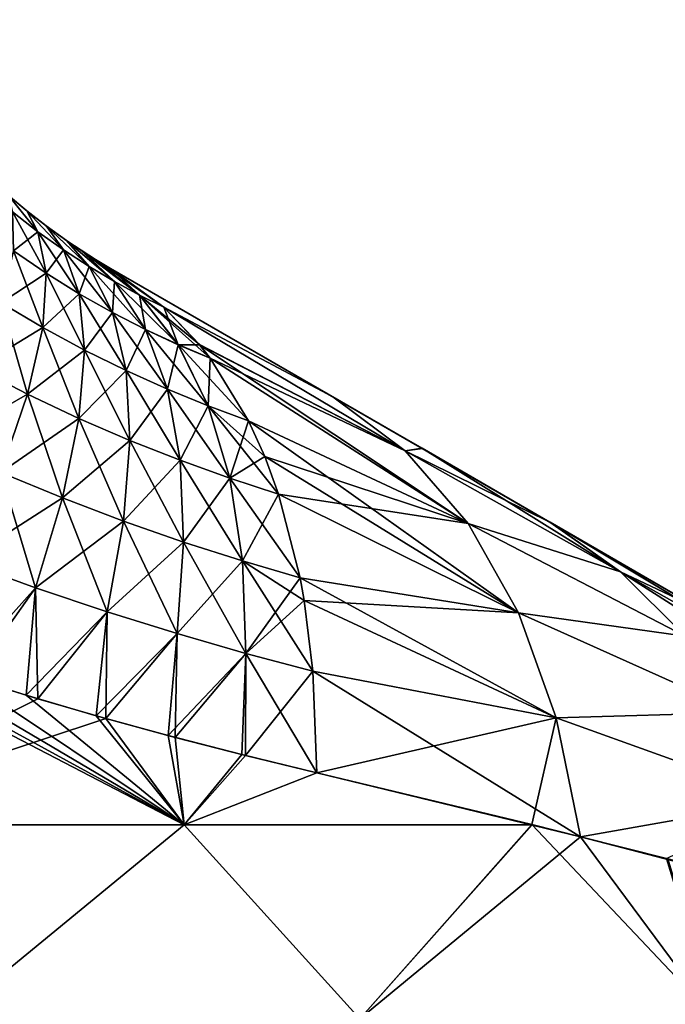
# Model space of a CAD drawing. Header units: metres. Extents: x -31 to 116, y -82 to 82.
# Tile 20 of 256: x 8 to 10, y -64 to -61. Entities that reach past the tile are written whole.
import ezdxf

# ---------------------------------------------------------------- set-up
doc = ezdxf.new("R2010")
doc.units = ezdxf.units.M
doc.layers.add('solid_80000000GA_10_1', color=7, linetype='CONTINUOUS')

msp = doc.modelspace()

# ---------------------------------------------------------------- linework, layer by layer
at = {"layer": 'solid_80000000GA_10_1'}
for points in [[(9.311148, -65, 0.267873), (0.283166, -59.787411, 0.043632), (0.282783, -59.785282, 0.003692)], [(9.311148, -65, 0.267873), (0.282783, -59.785282, 0.003692), (0.283044, -59.786739, -0.036404)], [(9.238417, -65, -1.19201), (0.283044, -59.786739, -0.036404), (0.283917, -59.791615, -0.075673)], [(9.238417, -65, -1.19201), (9.311148, -65, 0.267873), (0.283044, -59.786739, -0.036404)], [(9.154608, -65, 1.721159), (0.284129, -59.792816, 0.082672), (0.283166, -59.787411, 0.043632)], [(9.311148, -65, 0.267873), (9.154608, -65, 1.721159), (0.283166, -59.787411, 0.043632)], [(8.938205, -65, -2.622541), (0.283917, -59.791615, -0.075673), (0.285257, -59.799259, -0.113568)], [(8.938205, -65, -2.622541), (9.238417, -65, -1.19201), (0.283917, -59.791615, -0.075673)], [(8.772651, -65, 3.132065), (0.285533, -59.80088, 0.120461), (0.284129, -59.792816, 0.082672)], [(9.154608, -65, 1.721159), (8.772651, -65, 3.132065), (0.284129, -59.792816, 0.082672)], [(8.417905, -65, -3.988496), (0.285257, -59.799259, -0.113568), (0.286903, -59.808956, -0.150187)], [(8.417905, -65, -3.988496), (8.938205, -65, -2.622541), (0.285257, -59.799259, -0.113568)], [(8.174682, -65, 4.465849), (0.287233, -59.810951, 0.156916), (0.285533, -59.80088, 0.120461)], [(8.772651, -65, 3.132065), (8.174682, -65, 4.465849), (0.285533, -59.80088, 0.120461)], [(8.417905, -65, -3.988496), (0.286903, -59.808956, -0.150187), (0.288753, -59.820297, -0.186045)], [(8.174682, -65, 4.465849), (7.375425, -65, 5.689669), (0.287233, -59.810951, 0.156916)], [(7.690328, -65, -5.256242), (8.417905, -65, -3.988496), (0.288753, -59.820297, -0.186045)], [(7.98627, -61.437847, -5.474066), (8.077026, -61.549461, -5.955776), (7.998929, -61.488625, -6.025033)], [(7.98627, -61.437847, -5.474066), (8.042862, -61.485336, -5.422843), (8.077026, -61.549461, -5.955776)], [(7.987923, -61.439285, 5.472717), (8.042862, -61.485336, -5.422843), (7.98627, -61.437847, -5.474066)], [(7.987923, -61.439285, 5.472717), (8.044346, -61.486534, 5.421354), (8.042862, -61.485336, -5.422843)], [(8.077017, -61.549438, 5.955666), (8.044346, -61.486534, 5.421354), (7.987923, -61.439285, 5.472717)], [(8.077017, -61.549438, 5.955666), (7.987923, -61.439285, 5.472717), (7.998924, -61.488605, 6.02492)], [(8.042862, -61.485336, -5.422843), (8.155467, -61.605247, -5.877018), (8.077026, -61.549461, -5.955776)], [(8.042862, -61.485336, -5.422843), (8.101923, -61.531269, -5.357983), (8.155467, -61.605247, -5.877018)], [(8.044346, -61.486534, 5.421354), (8.101923, -61.531269, -5.357983), (8.042862, -61.485336, -5.422843)], [(8.044346, -61.486534, 5.421354), (8.103231, -61.532249, 5.356414), (8.101923, -61.531269, -5.357983)], [(8.155453, -61.605225, 5.876913), (8.103231, -61.532249, 5.356414), (8.044346, -61.486534, 5.421354)], [(8.155453, -61.605225, 5.876913), (8.044346, -61.486534, 5.421354), (8.077017, -61.549438, 5.955666)], [(7.998924, -61.488605, 6.02492), (8.001433, -61.607811, 6.551445), (8.10239, -61.676647, 6.462043)], [(8.077017, -61.549438, 5.955666), (7.998924, -61.488605, 6.02492), (8.10239, -61.676647, 6.462043)], [(8.001431, -61.607838, -6.551538), (7.998929, -61.488625, -6.025033), (8.077026, -61.549461, -5.955776)], [(8.101923, -61.531269, -5.357983), (8.233786, -61.65612, -5.78849), (8.155467, -61.605247, -5.877018)], [(8.101923, -61.531269, -5.357983), (8.164695, -61.576366, -5.276357), (8.233786, -61.65612, -5.78849)], [(8.103231, -61.532249, 5.356414), (8.164695, -61.576366, -5.276357), (8.101923, -61.531269, -5.357983)], [(8.103231, -61.532249, 5.356414), (8.165674, -61.577042, 5.274973), (8.164695, -61.576366, -5.276357)], [(8.233768, -61.656097, 5.788389), (8.165674, -61.577042, 5.274973), (8.103231, -61.532249, 5.356414)], [(8.233768, -61.656097, 5.788389), (8.103231, -61.532249, 5.356414), (8.155453, -61.605225, 5.876913)], [(8.001431, -61.607838, -6.551538), (8.077026, -61.549461, -5.955776), (8.102391, -61.676674, -6.462132)], [(8.077017, -61.549438, 5.955666), (8.10239, -61.676647, 6.462043), (8.20402, -61.739777, 6.363803)], [(8.155453, -61.605225, 5.876913), (8.077017, -61.549438, 5.955666), (8.20402, -61.739777, 6.363803)], [(8.102391, -61.676674, -6.462132), (8.077026, -61.549461, -5.955776), (8.155467, -61.605247, -5.877018)], [(8.164695, -61.576366, -5.276357), (8.311568, -61.702274, -5.690274), (8.233786, -61.65612, -5.78849)], [(8.164695, -61.576366, -5.276357), (8.208581, -61.605778, -5.21092), (8.311568, -61.702274, -5.690274)], [(8.165674, -61.577042, 5.274973), (8.208581, -61.605778, -5.21092), (8.164695, -61.576366, -5.276357)], [(8.165674, -61.577042, 5.274973), (8.20927, -61.606228, 5.209837), (8.208581, -61.605778, -5.21092)], [(8.311544, -61.702244, 5.690177), (8.20927, -61.606228, 5.209837), (8.165674, -61.577042, 5.274973)], [(8.311544, -61.702244, 5.690177), (8.165674, -61.577042, 5.274973), (8.233768, -61.656097, 5.788389)], [(8.001431, -61.607838, -6.551538), (8.102391, -61.676674, -6.462132), (7.96427, -61.76799, -7.065739)], [(8.001433, -61.607811, 6.551445), (7.964278, -61.767967, 7.065668), (8.09174, -61.84346, 6.95733)], [(8.10239, -61.676647, 6.462043), (8.001433, -61.607811, 6.551445), (8.09174, -61.84346, 6.95733)], [(8.102391, -61.676674, -6.462132), (8.155467, -61.605247, -5.877018), (8.204025, -61.739803, -6.363889)], [(8.155453, -61.605225, 5.876913), (8.20402, -61.739777, 6.363803), (8.305722, -61.79726, 6.256439)], [(8.233768, -61.656097, 5.788389), (8.155453, -61.605225, 5.876913), (8.305722, -61.79726, 6.256439)], [(8.204025, -61.739803, -6.363889), (8.155467, -61.605247, -5.877018), (8.233786, -61.65612, -5.78849)], [(8.208581, -61.605778, -5.21092), (8.388412, -61.743908, -5.582558), (8.311568, -61.702274, -5.690274)], [(8.208581, -61.605778, -5.21092), (8.253764, -61.63435, -5.135581), (8.388412, -61.743908, -5.582558)], [(8.20927, -61.606228, 5.209837), (8.253764, -61.63435, -5.135581), (8.208581, -61.605778, -5.21092)], [(8.20927, -61.606228, 5.209837), (8.254124, -61.634571, 5.134953), (8.253764, -61.63435, -5.135581)], [(8.388384, -61.743881, 5.582464), (8.254124, -61.634571, 5.134953), (8.20927, -61.606228, 5.209837)], [(8.388384, -61.743881, 5.582464), (8.20927, -61.606228, 5.209837), (8.311544, -61.702244, 5.690177)], [(8.253764, -61.63435, -5.135581), (8.3, -61.66188, -5.049683), (8.388412, -61.743908, -5.582558)], [(8.3, -61.66188, 5.049683), (8.3, -61.66188, -5.049683), (8.253764, -61.63435, -5.135581)], [(8.254124, -61.634571, 5.134953), (8.3, -61.66188, 5.049683), (8.253764, -61.63435, -5.135581)], [(8.463824, -61.781158, 5.465273), (8.3, -61.66188, 5.049683), (8.254124, -61.634571, 5.134953)], [(8.463824, -61.781158, 5.465273), (8.254124, -61.634571, 5.134953), (8.388384, -61.743881, 5.582464)], [(8.204025, -61.739803, -6.363889), (8.233786, -61.65612, -5.78849), (8.305733, -61.797287, -6.256522)], [(8.233768, -61.656097, 5.788389), (8.305722, -61.79726, 6.256439), (8.406955, -61.849281, 6.140003)], [(8.311544, -61.702244, 5.690177), (8.233768, -61.656097, 5.788389), (8.406955, -61.849281, 6.140003)], [(8.305733, -61.797287, -6.256522), (8.233786, -61.65612, -5.78849), (8.311568, -61.702274, -5.690274)], [(8.3, -61.66188, -5.049683), (8.463867, -61.781319, -5.465514), (8.388412, -61.743908, -5.582558)], [(8.982635, -62.056, -4.632616), (8.463867, -61.781319, -5.465514), (8.3, -61.66188, -5.049683)], [(8.982635, -62.056, -4.632616), (8.3, -61.66188, -5.049683), (8.3, -61.66188, 5.049683)], [(8.982535, -62.055943, 4.632701), (8.3, -61.66188, 5.049683), (8.463824, -61.781158, 5.465273)], [(9.649027, -62.440742, 4.154275), (8.3, -61.66188, 5.049683), (8.982535, -62.055943, 4.632701)], [(10.12952, -62.718155, 3.757318), (8.3, -61.66188, 5.049683), (9.649027, -62.440742, 4.154275)], [(10.295148, -62.813778, 3.608952), (8.3, -61.66188, 5.049683), (10.12952, -62.718155, 3.757318)], [(10.912237, -63.170055, 2.99385), (8.3, -61.66188, 5.049683), (10.295148, -62.813778, 3.608952)], [(11.151198, -63.308022, 2.714435), (8.3, -61.66188, 5.049683), (10.912237, -63.170055, 2.99385)], [(9.25738, -62.214622, -4.444786), (8.982635, -62.056, -4.632616), (8.3, -61.66188, 5.049683)], [(9.649123, -62.440796, -4.154202), (9.25738, -62.214622, -4.444786), (8.3, -61.66188, 5.049683)], [(10.1303, -62.718605, -3.756635), (9.649123, -62.440796, -4.154202), (8.3, -61.66188, 5.049683)], [(10.295202, -62.813812, -3.608917), (10.1303, -62.718605, -3.756635), (8.3, -61.66188, 5.049683)], [(10.91224, -63.170059, -2.993848), (10.295202, -62.813812, -3.608917), (8.3, -61.66188, 5.049683)], [(11.147813, -63.306065, -2.718735), (10.91224, -63.170059, -2.993848), (8.3, -61.66188, 5.049683)], [(11.359364, -63.428204, -2.432589), (11.147813, -63.306065, -2.718735), (8.3, -61.66188, 5.049683)], [(11.546299, -63.536133, -2.13667), (11.359364, -63.428204, -2.432589), (8.3, -61.66188, 5.049683)], [(11.707412, -63.62915, -1.833362), (11.546299, -63.536133, -2.13667), (8.3, -61.66188, 5.049683)], [(11.951754, -63.770222, -1.213152), (11.707412, -63.62915, -1.833362), (8.3, -61.66188, 5.049683)], [(12.091379, -63.850834, -0.594195), (11.951754, -63.770222, -1.213152), (8.3, -61.66188, 5.049683)], [(12.135178, -63.876122), (12.091379, -63.850834, -0.594195), (8.3, -61.66188, 5.049683)], [(12.092862, -63.851688, 0.583998), (12.135178, -63.876122), (8.3, -61.66188, 5.049683)], [(11.956246, -63.772816, 1.198503), (12.092862, -63.851688, 0.583998), (8.3, -61.66188, 5.049683)], [(11.713902, -63.632896, 1.81986), (11.956246, -63.772816, 1.198503), (8.3, -61.66188, 5.049683)], [(11.552804, -63.539886, 2.125434), (11.713902, -63.632896, 1.81986), (8.3, -61.66188, 5.049683)], [(11.364888, -63.431393, 2.4245), (11.552804, -63.539886, 2.125434), (8.3, -61.66188, 5.049683)], [(11.151198, -63.308022, 2.714435), (11.364888, -63.431393, 2.4245), (8.3, -61.66188, 5.049683)], [(8.102391, -61.676674, -6.462132), (8.091735, -61.843487, -6.957399), (7.96427, -61.76799, -7.065739)], [(8.102391, -61.676674, -6.462132), (8.204025, -61.739803, -6.363889), (8.091735, -61.843487, -6.957399)], [(8.10239, -61.676647, 6.462043), (8.09174, -61.84346, 6.95733), (8.219709, -61.912697, 6.840646)], [(8.20402, -61.739777, 6.363803), (8.10239, -61.676647, 6.462043), (8.219709, -61.912697, 6.840646)], [(8.305733, -61.797287, -6.256522), (8.311568, -61.702274, -5.690274), (8.406969, -61.849312, -6.140082)], [(8.311544, -61.702244, 5.690177), (8.406955, -61.849281, 6.140003), (8.50719, -61.896053, 6.014644)], [(8.388384, -61.743881, 5.582464), (8.311544, -61.702244, 5.690177), (8.50719, -61.896053, 6.014644)], [(8.406969, -61.849312, -6.140082), (8.311568, -61.702274, -5.690274), (8.388412, -61.743908, -5.582558)], [(8.204025, -61.739803, -6.363889), (8.219709, -61.912727, -6.840713), (8.091735, -61.843487, -6.957399)], [(8.20402, -61.739777, 6.363803), (8.219709, -61.912697, 6.840646), (8.347495, -61.975723, 6.715335)], [(8.305722, -61.79726, 6.256439), (8.20402, -61.739777, 6.363803), (8.347495, -61.975723, 6.715335)], [(8.204025, -61.739803, -6.363889), (8.305733, -61.797287, -6.256522), (8.219709, -61.912727, -6.840713)], [(8.388384, -61.743881, 5.582464), (8.50719, -61.896053, 6.014644), (8.605893, -61.937782, 5.880477)], [(8.573153, -61.895916, 5.778841), (8.388384, -61.743881, 5.582464), (8.605893, -61.937782, 5.880477)], [(8.573153, -61.895916, 5.778841), (8.463824, -61.781158, 5.465273), (8.388384, -61.743881, 5.582464)], [(8.507209, -61.896084, -6.01472), (8.388412, -61.743908, -5.582558), (8.463867, -61.781319, -5.465514)], [(8.406969, -61.849312, -6.140082), (8.388412, -61.743908, -5.582558), (8.507209, -61.896084, -6.01472)], [(7.96427, -61.76799, -7.065739), (8.091735, -61.843487, -6.957399), (7.887905, -61.967197, -7.561643)], [(7.964278, -61.767967, 7.065668), (7.887915, -61.967175, 7.561593), (8.045202, -62.048035, 7.436114)], [(8.09174, -61.84346, 6.95733), (7.964278, -61.767967, 7.065668), (8.045202, -62.048035, 7.436114)], [(9.2043, -62.221504, 5.130762), (8.463824, -61.781158, 5.465273), (8.573153, -61.895916, 5.778841)], [(9.2043, -62.221504, 5.130762), (8.982535, -62.055943, 4.632701), (8.463824, -61.781158, 5.465273)], [(8.573224, -61.896229, -5.779294), (8.507209, -61.896084, -6.01472), (8.463867, -61.781319, -5.465514)], [(9.2043, -62.221504, -5.130761), (8.573224, -61.896229, -5.779294), (8.463867, -61.781319, -5.465514)], [(9.2043, -62.221504, -5.130761), (8.463867, -61.781319, -5.465514), (8.982635, -62.056, -4.632616)], [(8.305733, -61.797287, -6.256522), (8.347499, -61.97575, -6.715399), (8.219709, -61.912727, -6.840713)], [(8.305722, -61.79726, 6.256439), (8.347495, -61.975723, 6.715335), (8.47447, -62.032722, 6.581434)], [(8.406955, -61.849281, 6.140003), (8.305722, -61.79726, 6.256439), (8.47447, -62.032722, 6.581434)], [(8.305733, -61.797287, -6.256522), (8.406969, -61.849312, -6.140082), (8.347499, -61.97575, -6.715399)], [(8.091735, -61.843487, -6.957399), (8.045196, -62.048058, -7.436163), (7.887905, -61.967197, -7.561643)], [(8.091735, -61.843487, -6.957399), (8.219709, -61.912727, -6.840713), (8.045196, -62.048058, -7.436163)], [(8.09174, -61.84346, 6.95733), (8.045202, -62.048035, 7.436114), (8.202377, -62.122192, 7.302532)], [(8.219709, -61.912697, 6.840646), (8.09174, -61.84346, 6.95733), (8.202377, -62.122192, 7.302532)], [(8.406969, -61.849312, -6.140082), (8.474478, -62.032753, -6.581495), (8.347499, -61.97575, -6.715399)], [(8.406955, -61.849281, 6.140003), (8.47447, -62.032722, 6.581434), (8.600028, -62.083931, 6.43907)], [(8.50719, -61.896053, 6.014644), (8.406955, -61.849281, 6.140003), (8.600028, -62.083931, 6.43907)], [(8.406969, -61.849312, -6.140082), (8.507209, -61.896084, -6.01472), (8.474478, -62.032753, -6.581495)], [(8.507209, -61.896084, -6.01472), (8.600039, -62.083961, -6.43913), (8.474478, -62.032753, -6.581495)], [(8.50719, -61.896053, 6.014644), (8.600028, -62.083931, 6.43907), (8.723553, -62.129555, 6.288332)], [(8.605893, -61.937782, 5.880477), (8.50719, -61.896053, 6.014644), (8.723553, -62.129555, 6.288332)], [(8.507209, -61.896084, -6.01472), (8.605845, -61.937943, -5.88056), (8.600039, -62.083961, -6.43913)], [(8.573224, -61.896229, -5.779294), (8.605845, -61.937943, -5.88056), (8.507209, -61.896084, -6.01472)], [(9.2043, -62.221504, 5.130762), (8.573153, -61.895916, 5.778841), (8.605893, -61.937782, 5.880477)], [(9.39746, -62.444763, -5.617464), (8.605845, -61.937943, -5.88056), (8.573224, -61.896229, -5.779294)], [(9.39746, -62.444763, -5.617464), (8.573224, -61.896229, -5.779294), (9.2043, -62.221504, -5.130761)], [(8.219709, -61.912727, -6.840713), (8.202374, -62.122215, -7.302579), (8.045196, -62.048058, -7.436163)], [(8.219709, -61.912727, -6.840713), (8.347499, -61.97575, -6.715399), (8.202374, -62.122215, -7.302579)], [(8.219709, -61.912697, 6.840646), (8.202377, -62.122192, 7.302532), (8.358691, -62.189724, 7.160596)], [(8.347495, -61.975723, 6.715335), (8.219709, -61.912697, 6.840646), (8.358691, -62.189724, 7.160596)], [(8.605845, -61.937943, -5.88056), (8.723558, -62.129635, -6.288425), (8.600039, -62.083961, -6.43913)], [(9.39746, -62.444763, -5.617464), (8.723558, -62.129635, -6.288425), (8.605845, -61.937943, -5.88056)], [(9.39746, -62.444763, 5.617464), (8.605893, -61.937782, 5.880477), (8.723553, -62.129555, 6.288332)], [(9.39746, -62.444763, 5.617464), (9.2043, -62.221504, 5.130762), (8.605893, -61.937782, 5.880477)], [(7.887905, -61.967197, -7.561643), (8.045196, -62.048058, -7.436163), (7.773222, -62.203136, -8.033478)], [(8.045202, -62.048035, 7.436114), (7.887915, -61.967175, 7.561593), (7.963285, -62.288136, 7.89317)], [(8.347499, -61.97575, -6.715399), (8.35869, -62.189751, -7.160642), (8.202374, -62.122215, -7.302579)], [(8.347495, -61.975723, 6.715335), (8.358691, -62.189724, 7.160596), (8.513474, -62.250847, 7.010355)], [(8.47447, -62.032722, 6.581434), (8.347495, -61.975723, 6.715335), (8.513474, -62.250847, 7.010355)], [(8.347499, -61.97575, -6.715399), (8.474478, -62.032753, -6.581495), (8.35869, -62.189751, -7.160642)], [(8.045196, -62.048058, -7.436163), (7.963278, -62.288151, -7.8932), (7.773222, -62.203136, -8.033478)], [(8.045196, -62.048058, -7.436163), (8.202374, -62.122215, -7.302579), (7.963278, -62.288151, -7.8932)], [(8.045202, -62.048035, 7.436114), (7.963285, -62.288136, 7.89317), (8.1522, -62.3661, 7.744708)], [(8.202377, -62.122192, 7.302532), (8.045202, -62.048035, 7.436114), (8.1522, -62.3661, 7.744708)], [(8.474478, -62.032753, -6.581495), (8.513476, -62.25087, -7.010399), (8.35869, -62.189751, -7.160642)], [(8.47447, -62.032722, 6.581434), (8.513474, -62.250847, 7.010355), (8.666078, -62.305809, 6.851941)], [(8.600028, -62.083931, 6.43907), (8.47447, -62.032722, 6.581434), (8.666078, -62.305809, 6.851941)], [(8.474478, -62.032753, -6.581495), (8.600039, -62.083961, -6.43913), (8.513476, -62.25087, -7.010399)], [(9.256534, -62.214134, 4.445385), (8.982535, -62.055943, 4.632701), (9.2043, -62.221504, 5.130762)], [(9.649027, -62.440742, 4.154275), (8.982535, -62.055943, 4.632701), (9.256534, -62.214134, 4.445385)], [(9.2043, -62.221504, -5.130761), (8.982635, -62.056, -4.632616), (9.25738, -62.214622, -4.444786)], [(8.600039, -62.083961, -6.43913), (8.666083, -62.305836, -6.851983), (8.513476, -62.25087, -7.010399)], [(8.600028, -62.083931, 6.43907), (8.666078, -62.305809, 6.851941), (8.815863, -62.354893, 6.685524)], [(8.773194, -62.238766, 6.489588), (8.600028, -62.083931, 6.43907), (8.815863, -62.354893, 6.685524)], [(8.773194, -62.238766, 6.489588), (8.723553, -62.129555, 6.288332), (8.600028, -62.083931, 6.43907)], [(8.600039, -62.083961, -6.43913), (8.723558, -62.129635, -6.288425), (8.666083, -62.305836, -6.851983)], [(8.202374, -62.122215, -7.302579), (8.152195, -62.366119, -7.744737), (7.963278, -62.288151, -7.8932)], [(8.202374, -62.122215, -7.302579), (8.35869, -62.189751, -7.160642), (8.152195, -62.366119, -7.744737)], [(8.202377, -62.122192, 7.302532), (8.1522, -62.3661, 7.744708), (8.3392, -62.437176, 7.587878)], [(8.358691, -62.189724, 7.160596), (8.202377, -62.122192, 7.302532), (8.3392, -62.437176, 7.587878)], [(8.723558, -62.129635, -6.288425), (8.77319, -62.23877, -6.489585), (8.666083, -62.305836, -6.851983)], [(9.39746, -62.444763, 5.617464), (8.723553, -62.129555, 6.288332), (8.773194, -62.238766, 6.489588)], [(9.552715, -62.719074, -6.091434), (8.77319, -62.23877, -6.489585), (8.723558, -62.129635, -6.288425)], [(9.552715, -62.719074, -6.091434), (8.723558, -62.129635, -6.288425), (9.39746, -62.444763, -5.617464)], [(8.35869, -62.189751, -7.160642), (8.339198, -62.437195, -7.587906), (8.152195, -62.366119, -7.744737)], [(8.35869, -62.189751, -7.160642), (8.513476, -62.25087, -7.010399), (8.339198, -62.437195, -7.587906)], [(8.358691, -62.189724, 7.160596), (8.3392, -62.437176, 7.587878), (8.523602, -62.501617, 7.422772)], [(8.513474, -62.250847, 7.010355), (8.358691, -62.189724, 7.160596), (8.523602, -62.501617, 7.422772)], [(8.77319, -62.23877, -6.489585), (8.815839, -62.354919, -6.68551), (8.666083, -62.305836, -6.851983)], [(9.552715, -62.719074, -6.091434), (8.815839, -62.354919, -6.68551), (8.77319, -62.23877, -6.489585)], [(9.39746, -62.444763, 5.617464), (8.773194, -62.238766, 6.489588), (8.815863, -62.354893, 6.685524)], [(9.649027, -62.440742, 4.154275), (9.256534, -62.214134, 4.445385), (9.2043, -62.221504, 5.130762)], [(9.2043, -62.221504, -5.130761), (9.25738, -62.214622, -4.444786), (9.865885, -62.593544, -4.564061)], [(9.865886, -62.593548, 4.564062), (9.2043, -62.221504, 5.130762), (9.39746, -62.444763, 5.617464)], [(9.865886, -62.593548, 4.564062), (9.649027, -62.440742, 4.154275), (9.2043, -62.221504, 5.130762)], [(9.39746, -62.444763, -5.617464), (9.2043, -62.221504, -5.130761), (9.865885, -62.593544, -4.564061)], [(9.865885, -62.593544, -4.564061), (9.25738, -62.214622, -4.444786), (9.649123, -62.440796, -4.154202)], [(8.513476, -62.25087, -7.010399), (8.523602, -62.501637, -7.4228), (8.339198, -62.437195, -7.587906)], [(8.513474, -62.250847, 7.010355), (8.523602, -62.501617, 7.422772), (8.704746, -62.559704, 7.249559)], [(8.666078, -62.305809, 6.851941), (8.513474, -62.250847, 7.010355), (8.704746, -62.559704, 7.249559)], [(8.513476, -62.25087, -7.010399), (8.666083, -62.305836, -6.851983), (8.523602, -62.501637, -7.4228)], [(7.963278, -62.288151, -7.8932), (8.152195, -62.366119, -7.744737), (7.846861, -62.561157, -8.323495)], [(7.963285, -62.288136, 7.89317), (7.846866, -62.56115, 8.323483), (8.069679, -62.641926, 8.162602)], [(8.1522, -62.3661, 7.744708), (7.963285, -62.288136, 7.89317), (8.069679, -62.641926, 8.162602)], [(8.666083, -62.305836, -6.851983), (8.704747, -62.559723, -7.249585), (8.523602, -62.501637, -7.4228)], [(8.666078, -62.305809, 6.851941), (8.704746, -62.559704, 7.249559), (8.881979, -62.611752, 7.068436)], [(8.815863, -62.354893, 6.685524), (8.666078, -62.305809, 6.851941), (8.881979, -62.611752, 7.068436)], [(8.666083, -62.305836, -6.851983), (8.815839, -62.354919, -6.68551), (8.704747, -62.559723, -7.249585)], [(8.815839, -62.354919, -6.68551), (8.881884, -62.611851, -7.06837), (8.704747, -62.559723, -7.249585)], [(9.552715, -62.719074, -6.091434), (8.881884, -62.611851, -7.06837), (8.815839, -62.354919, -6.68551)], [(9.552715, -62.719074, 6.091434), (8.815863, -62.354893, 6.685524), (8.881979, -62.611752, 7.068436)], [(9.552715, -62.719074, 6.091434), (9.39746, -62.444763, 5.617464), (8.815863, -62.354893, 6.685524)], [(8.152195, -62.366119, -7.744737), (8.069676, -62.641937, -8.162616), (7.846861, -62.561157, -8.323495)], [(8.152195, -62.366119, -7.744737), (8.339198, -62.437195, -7.587906), (8.069676, -62.641937, -8.162616)], [(8.1522, -62.3661, 7.744708), (8.069679, -62.641926, 8.162602), (8.289198, -62.715675, 7.992994)], [(8.3392, -62.437176, 7.587878), (8.1522, -62.3661, 7.744708), (8.289198, -62.715675, 7.992994)], [(8.339198, -62.437195, -7.587906), (8.289196, -62.715683, -7.993006), (8.069676, -62.641937, -8.162616)], [(8.339198, -62.437195, -7.587906), (8.523602, -62.501637, -7.4228), (8.289196, -62.715683, -7.993006)], [(8.3392, -62.437176, 7.587878), (8.289198, -62.715675, 7.992994), (8.504745, -62.782707, 7.814829)], [(8.523602, -62.501617, 7.422772), (8.3392, -62.437176, 7.587878), (8.504745, -62.782707, 7.814829)], [(10.063841, -62.790169, 4.964829), (9.39746, -62.444763, 5.617464), (9.552715, -62.719074, 6.091434)], [(10.063841, -62.790169, 4.964829), (9.865886, -62.593548, 4.564062), (9.39746, -62.444763, 5.617464)], [(9.39746, -62.444763, -5.617464), (9.865885, -62.593544, -4.564061), (10.06384, -62.790165, -4.964828)], [(9.552715, -62.719074, -6.091434), (9.39746, -62.444763, -5.617464), (10.06384, -62.790165, -4.964828)], [(10.12952, -62.718155, 3.757318), (9.649027, -62.440742, 4.154275), (9.865886, -62.593548, 4.564062)], [(10.502784, -62.952991, -3.932495), (9.649123, -62.440796, -4.154202), (10.1303, -62.718605, -3.756635)], [(9.865885, -62.593544, -4.564061), (9.649123, -62.440796, -4.154202), (10.502784, -62.952991, -3.932495)], [(8.523602, -62.501637, -7.4228), (8.504744, -62.782719, -7.814841), (8.289196, -62.715683, -7.993006)], [(8.523602, -62.501637, -7.4228), (8.704747, -62.559723, -7.249585), (8.504744, -62.782719, -7.814841)], [(8.523602, -62.501617, 7.422772), (8.504745, -62.782707, 7.814829), (8.715673, -62.843349, 7.62835)], [(8.704746, -62.559704, 7.249559), (8.523602, -62.501617, 7.422772), (8.715673, -62.843349, 7.62835)], [(8.069679, -62.641926, 8.162602), (7.846866, -62.56115, 8.323483), (7.831748, -62.906788, 8.634418)], [(7.846861, -62.561157, -8.323495), (8.069676, -62.641937, -8.162616), (7.873055, -62.91996, -8.606995)], [(8.704747, -62.559723, -7.249585), (8.715673, -62.843361, -7.628362), (8.504744, -62.782719, -7.814841)], [(8.704746, -62.559704, 7.249559), (8.715673, -62.843349, 7.62835), (8.92135, -62.898048, 7.433939)], [(8.894424, -62.681103, 7.162169), (8.704746, -62.559704, 7.249559), (8.92135, -62.898048, 7.433939)], [(8.894424, -62.681103, 7.162169), (8.881979, -62.611752, 7.068436), (8.704746, -62.559704, 7.249559)], [(8.704747, -62.559723, -7.249585), (8.881884, -62.611851, -7.06837), (8.715673, -62.843361, -7.628362)], [(9.865885, -62.593544, -4.564061), (10.502784, -62.952991, -3.932495), (10.695824, -63.122211, -4.250671)], [(10.06384, -62.790165, -4.964828), (9.865885, -62.593544, -4.564061), (10.695824, -63.122211, -4.250671)], [(10.695825, -63.122211, 4.250673), (9.865886, -62.593548, 4.564062), (10.063841, -62.790169, 4.964829)], [(10.502784, -62.952991, 3.932496), (10.12952, -62.718155, 3.757318), (9.865886, -62.593548, 4.564062)], [(10.695825, -63.122211, 4.250673), (10.502784, -62.952991, 3.932496), (9.865886, -62.593548, 4.564062)], [(8.881884, -62.611851, -7.06837), (8.89427, -62.680893, -7.161678), (8.715673, -62.843361, -7.628362)], [(9.668066, -63.040905, -6.546567), (8.89427, -62.680893, -7.161678), (8.881884, -62.611851, -7.06837)], [(9.668066, -63.040905, -6.546567), (8.881884, -62.611851, -7.06837), (9.552715, -62.719074, -6.091434)], [(9.552715, -62.719074, 6.091434), (8.881979, -62.611752, 7.068436), (8.894424, -62.681103, 7.162169)], [(8.069679, -62.641926, 8.162602), (7.831748, -62.906788, 8.634418), (8.040339, -62.971836, 8.492601)], [(8.069676, -62.641937, -8.162616), (8.076905, -62.982864, -8.466866), (7.873055, -62.91996, -8.606995)], [(8.289198, -62.715675, 7.992994), (8.069679, -62.641926, 8.162602), (8.040339, -62.971836, 8.492601)], [(8.069676, -62.641937, -8.162616), (8.289196, -62.715683, -7.993006), (8.076905, -62.982864, -8.466866)], [(8.89427, -62.680893, -7.161678), (8.921274, -62.898006, -7.433758), (8.715673, -62.843361, -7.628362)], [(9.668066, -63.040905, -6.546567), (8.921274, -62.898006, -7.433758), (8.89427, -62.680893, -7.161678)], [(9.668066, -63.040905, 6.546568), (8.894424, -62.681103, 7.162169), (8.92135, -62.898048, 7.433939)], [(9.668066, -63.040905, 6.546568), (9.552715, -62.719074, 6.091434), (8.894424, -62.681103, 7.162169)], [(8.526237, -63.369762, 8.381908), (7.429688, -62.771221, 8.885699), (7.236897, -62.700642, 8.996346)], [(7.299932, -63.369762, 9.469113), (8.526237, -63.369762, 8.381908), (7.236897, -62.700642, 8.996346)], [(8.289198, -62.715675, 7.992994), (8.040339, -62.971836, 8.492601), (8.255396, -63.034958, 8.337149)], [(8.289196, -62.715683, -7.993006), (8.285504, -63.043407, -8.31453), (8.076905, -62.982864, -8.466866)], [(8.504745, -62.782707, 7.814829), (8.289198, -62.715675, 7.992994), (8.255396, -63.034958, 8.337149)], [(8.289196, -62.715683, -7.993006), (8.504744, -62.782719, -7.814841), (8.285504, -63.043407, -8.31453)], [(10.233908, -63.024731, 5.3579), (9.552715, -62.719074, 6.091434), (9.668066, -63.040905, 6.546568)], [(10.233908, -63.024731, 5.3579), (10.063841, -62.790169, 4.964829), (9.552715, -62.719074, 6.091434)], [(9.552715, -62.719074, -6.091434), (10.06384, -62.790165, -4.964828), (10.233907, -63.024731, -5.357898)], [(9.668066, -63.040905, -6.546567), (9.552715, -62.719074, -6.091434), (10.233907, -63.024731, -5.357898)], [(8.526237, -63.369762, 8.381908), (7.629694, -62.840637, 8.764365), (7.429688, -62.771221, 8.885699)], [(8.504745, -62.782707, 7.814829), (8.255396, -63.034958, 8.337149), (8.476597, -63.095589, 8.166471)], [(8.504744, -62.782719, -7.814841), (8.498286, -63.101364, -8.149165), (8.285504, -63.043407, -8.31453)], [(8.715673, -62.843349, 7.62835), (8.504745, -62.782707, 7.814829), (8.476597, -63.095589, 8.166471)], [(8.504744, -62.782719, -7.814841), (8.715673, -62.843361, -7.628362), (8.498286, -63.101364, -8.149165)], [(8.526237, -63.369762, 8.381908), (7.831748, -62.906788, 8.634418), (7.629694, -62.840637, 8.764365)], [(8.715673, -62.843349, 7.62835), (8.476597, -63.095589, 8.166471), (8.702959, -63.154072, 7.980305)], [(8.715673, -62.843361, -7.628362), (8.714558, -63.157032, -7.970492), (8.498286, -63.101364, -8.149165)], [(8.715673, -62.843349, 7.62835), (8.702959, -63.154072, 7.980305), (8.933621, -63.210453, 7.77798)], [(8.715673, -62.843361, -7.628362), (8.921274, -62.898006, -7.433758), (8.714558, -63.157032, -7.970492)], [(8.92135, -62.898048, 7.433939), (8.715673, -62.843349, 7.62835), (8.933621, -63.210453, 7.77798)], [(8.526237, -63.369762, 8.381908), (8.040339, -62.971836, 8.492601), (7.831748, -62.906788, 8.634418)], [(8.921274, -62.898006, -7.433758), (8.933621, -63.210453, -7.77798), (8.714558, -63.157032, -7.970492)], [(8.921274, -62.898006, -7.433758), (9.742939, -63.406075, -6.976133), (8.933621, -63.210453, -7.77798)], [(9.668066, -63.040905, -6.546567), (9.742939, -63.406075, -6.976133), (8.921274, -62.898006, -7.433758)], [(9.668066, -63.040905, 6.546568), (8.92135, -62.898048, 7.433939), (8.933621, -63.210453, 7.77798)], [(7.299933, -63.369762, -9.469112), (7.873055, -62.91996, -8.606995), (8.076905, -62.982864, -8.466866)], [(7.299933, -63.369762, -9.469112), (8.076905, -62.982864, -8.466866), (8.285504, -63.043407, -8.31453)], [(8.526237, -63.369762, 8.381908), (8.255396, -63.034958, 8.337149), (8.040339, -62.971836, 8.492601)], [(10.374473, -63.295013, 5.739543), (10.233908, -63.024731, 5.3579), (9.668066, -63.040905, 6.546568)], [(9.668066, -63.040905, -6.546567), (10.233907, -63.024731, -5.357898), (10.374472, -63.29501, -5.73954)], [(8.526216, -63.369762, -8.381931), (7.299933, -63.369762, -9.469112), (8.285504, -63.043407, -8.31453)], [(8.526237, -63.369762, 8.381908), (8.476597, -63.095589, 8.166471), (8.255396, -63.034958, 8.337149)], [(8.526216, -63.369762, -8.381931), (8.285504, -63.043407, -8.31453), (8.498286, -63.101364, -8.149165)], [(9.668066, -63.040905, 6.546568), (8.933621, -63.210453, 7.77798), (9.593751, -63.368999, 7.134407)], [(9.668066, -63.040905, 6.546568), (9.593751, -63.368999, 7.134407), (9.742548, -63.405975, 6.976552)], [(9.668066, -63.040905, -6.546567), (10.374472, -63.29501, -5.73954), (9.742939, -63.406075, -6.976133)], [(10.374473, -63.295013, 5.739543), (9.668066, -63.040905, 6.546568), (9.742548, -63.405975, 6.976552)], [(8.526237, -63.369762, 8.381908), (8.702959, -63.154072, 7.980305), (8.476597, -63.095589, 8.166471)], [(8.526216, -63.369762, -8.381931), (8.498286, -63.101364, -8.149165), (8.714558, -63.157032, -7.970492)], [(8.526216, -63.369762, -8.381931), (8.714558, -63.157032, -7.970492), (8.933621, -63.210453, -7.77798)], [(8.526237, -63.369762, 8.381908), (8.933621, -63.210453, 7.77798), (8.702959, -63.154072, 7.980305)], [(9.594211, -63.369118, -7.133932), (8.526216, -63.369762, -8.381931), (8.933621, -63.210453, -7.77798)], [(8.526237, -63.369762, 8.381908), (9.593751, -63.368999, 7.134407), (8.933621, -63.210453, 7.77798)], [(9.742939, -63.406075, -6.976133), (9.594211, -63.369118, -7.133932), (8.933621, -63.210453, -7.77798)], [(10.374473, -63.295013, 5.739543), (9.742548, -63.405975, 6.976552), (10.007051, -63.473038, 6.683048)], [(10.374472, -63.29501, -5.73954), (10.487169, -63.599285, -6.102796), (9.742939, -63.406075, -6.976133)], [(7.800747, -63.964466, 9.72169), (8.526237, -63.369762, 8.381908), (7.299932, -63.369762, 9.469113)], [(7.800747, -63.964466, -9.72169), (7.299933, -63.369762, -9.469112), (8.526216, -63.369762, -8.381931)], [(9.065285, -63.964466, -8.554737), (7.800747, -63.964466, -9.72169), (8.526216, -63.369762, -8.381931)], [(7.800747, -63.964466, 9.72169), (9.065285, -63.964466, 8.554737), (8.526237, -63.369762, 8.381908)], [(9.065285, -63.964466, -8.554737), (8.526216, -63.369762, -8.381931), (9.594211, -63.369118, -7.133932)], [(9.065285, -63.964466, 8.554737), (9.593751, -63.368999, 7.134407), (8.526237, -63.369762, 8.381908)], [(9.065285, -63.964466, 8.554737), (10.157061, -63.964466, 7.224752), (9.593751, -63.368999, 7.134407)], [(9.742939, -63.406075, -6.976133), (9.065285, -63.964466, -8.554737), (9.594211, -63.369118, -7.133932)], [(9.742548, -63.405975, 6.976552), (9.593751, -63.368999, 7.134407), (10.157061, -63.964466, 7.224752)], [(9.742939, -63.406075, -6.976133), (10.157061, -63.964466, -7.224752), (9.065285, -63.964466, -8.554737)], [(10.007051, -63.473038, 6.683048), (9.742548, -63.405975, 6.976552), (10.157061, -63.964466, 7.224752)], [(9.742939, -63.406075, -6.976133), (10.010835, -63.474007, -6.67872), (10.157061, -63.964466, -7.224752)], [(9.742939, -63.406075, -6.976133), (10.487169, -63.599285, -6.102796), (10.010835, -63.474007, -6.67872)]]:
    msp.add_3dface(points, dxfattribs=at)

doc.saveas('drawing.dxf')
